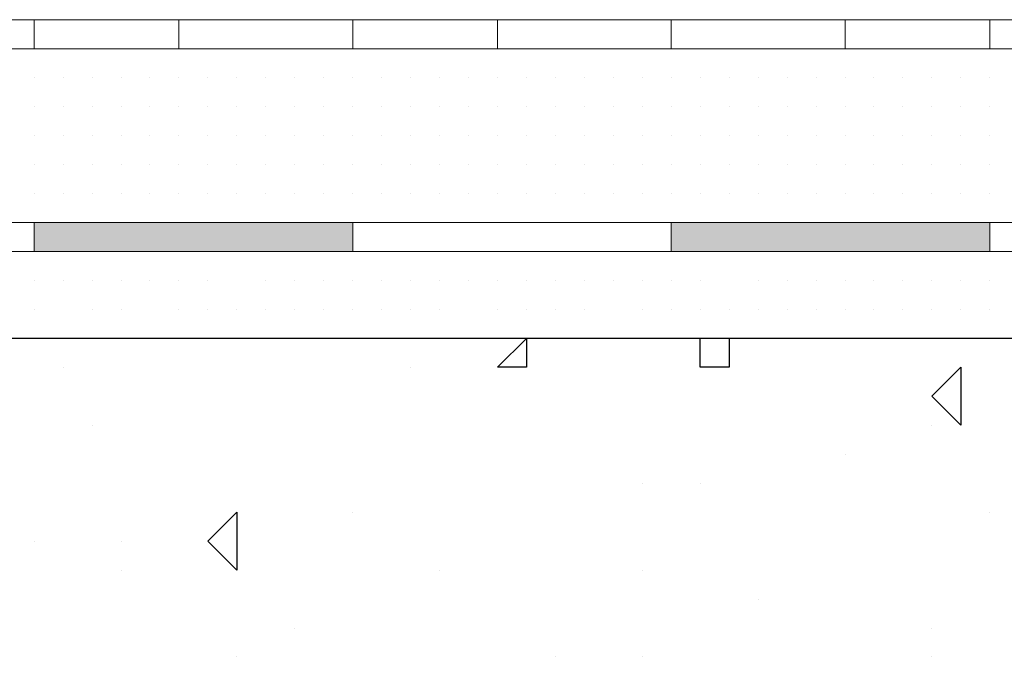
# Model space of a CAD drawing. Header units: metres. Extents: x 5.7 to 89.8, y 4 to 63.5.
# Tile 175 of 256: x 25.906 to 26.234, y 49.639 to 49.858. Entities that reach past the tile are written whole.
import ezdxf

# ---------------------------------------------------------------- set-up
doc = ezdxf.new("R2010")
doc.units = ezdxf.units.M
doc.header["$MEASUREMENT"] = 0
for name, color, linetype in [('PDF17_hatch', 7, 'Continuous'), ('PDF17_hatch-borshi', 7, 'Continuous'), ('PDF17_Isogam', 7, 'Continuous'), ('PDF17_kaff', 7, 'Continuous')]:
    doc.layers.add(name, color=color, linetype=linetype)

msp = doc.modelspace()

# ---------------------------------------------------------------- linework, layer by layer
at = {"layer": 'PDF17_hatch', "lineweight": 25}
for points in [[(26.07487, 49.75157), (26.07487, 49.74194), (26.06524, 49.74194)], [(26.21934, 49.74194), (26.21934, 49.72268), (26.20971, 49.73231)], [(25.97856, 49.69378), (25.97856, 49.67452), (25.96893, 49.68415)]]:
    msp.add_lwpolyline(points, close=True, dxfattribs=at)
for points in [[(26.14229, 49.75157), (26.14229, 49.74194), (26.13266, 49.74194), (26.13266, 49.75157)], [(25.92077, 49.74194), (25.92077, 49.74194)], [(26.03634, 49.74194), (26.03634, 49.74194)], [(25.9304, 49.72268), (25.9304, 49.72268)], [(26.20971, 49.72268), (26.20971, 49.72268)], [(26.18081, 49.71304), (26.18081, 49.71304)], [(26.11339, 49.70341), (26.11339, 49.70341)], [(26.13266, 49.70341), (26.13266, 49.70341)], [(26.01708, 49.69378), (26.01708, 49.69378)], [(26.01708, 49.69378), (26.01708, 49.69378)], [(26.22897, 49.69378), (26.22897, 49.69378)], [(25.91114, 49.68415), (25.91114, 49.68415)], [(25.94003, 49.68415), (25.94003, 49.68415)], [(25.94003, 49.67452), (25.94003, 49.67452)], [(26.04598, 49.67452), (26.04598, 49.67452)], [(26.11339, 49.67452), (26.11339, 49.67452)], [(26.15192, 49.66489), (26.15192, 49.66489)], [(25.99782, 49.65526), (25.99782, 49.65526)], [(26.20971, 49.65526), (26.20971, 49.65526)], [(25.97856, 49.64563), (25.97856, 49.64563)], [(26.0845, 49.64563), (26.0845, 49.64563)], [(26.11339, 49.64563), (26.11339, 49.64563)], [(26.20971, 49.64563), (26.20971, 49.64563)]]:
    msp.add_lwpolyline(points, dxfattribs=at)
at = {"layer": 'PDF17_hatch-borshi', "lineweight": 18}
for points in [[(25.92077, 49.84788), (25.92077, 49.84788)], [(25.9304, 49.84788), (25.9304, 49.84788)], [(25.94003, 49.84788), (25.94003, 49.84788)], [(25.98819, 49.84788), (25.98819, 49.84788)], [(25.99782, 49.84788), (25.99782, 49.84788)], [(26.00745, 49.84788), (26.00745, 49.84788)], [(26.01708, 49.84788), (26.01708, 49.84788)], [(26.02671, 49.84788), (26.02671, 49.84788)], [(26.02671, 49.84788), (26.02671, 49.84788)], [(26.03634, 49.84788), (26.03634, 49.84788)], [(26.03634, 49.84788), (26.03634, 49.84788)], [(26.04598, 49.84788), (26.04598, 49.84788)], [(26.05561, 49.84788), (26.05561, 49.84788)], [(26.05561, 49.84788), (26.05561, 49.84788)], [(26.07487, 49.84788), (26.07487, 49.84788)], [(26.0845, 49.84788), (26.0845, 49.84788)], [(26.0845, 49.84788), (26.0845, 49.84788)], [(26.10376, 49.84788), (26.10376, 49.84788)], [(26.10376, 49.84788), (26.10376, 49.84788)], [(26.11339, 49.84788), (26.11339, 49.84788)], [(26.12302, 49.84788), (26.12302, 49.84788)], [(26.13266, 49.84788), (26.13266, 49.84788)], [(26.14229, 49.84788), (26.14229, 49.84788)], [(26.14229, 49.84788), (26.14229, 49.84788)], [(26.14229, 49.84788), (26.14229, 49.84788)], [(26.17118, 49.84788), (26.17118, 49.84788)], [(25.91114, 49.83825), (25.91114, 49.83825)], [(25.91114, 49.83825), (25.91114, 49.83825)], [(25.91114, 49.83825), (25.91114, 49.83825)], [(25.92077, 49.83825), (25.92077, 49.83825)], [(25.92077, 49.83825), (25.92077, 49.83825)], [(25.92077, 49.83825), (25.92077, 49.83825)], [(25.92077, 49.83825), (25.92077, 49.83825)], [(25.92077, 49.83825), (25.92077, 49.83825)], [(25.9304, 49.83825), (25.9304, 49.83825)], [(25.9304, 49.83825), (25.9304, 49.83825)], [(25.94003, 49.83825), (25.94003, 49.83825)], [(25.94003, 49.83825), (25.94003, 49.83825)], [(25.94966, 49.83825), (25.94966, 49.83825)], [(25.94966, 49.83825), (25.94966, 49.83825)], [(25.94966, 49.83825), (25.94966, 49.83825)], [(25.95929, 49.83825), (25.95929, 49.83825)], [(25.95929, 49.83825), (25.95929, 49.83825)], [(25.95929, 49.83825), (25.95929, 49.83825)], [(25.96893, 49.83825), (25.96893, 49.83825)], [(25.96893, 49.83825), (25.96893, 49.83825)], [(25.96893, 49.83825), (25.96893, 49.83825)], [(25.97856, 49.83825), (25.97856, 49.83825)], [(25.97856, 49.83825), (25.97856, 49.83825)], [(25.97856, 49.83825), (25.97856, 49.83825)], [(25.97856, 49.83825), (25.97856, 49.83825)], [(25.98819, 49.83825), (25.98819, 49.83825)], [(25.98819, 49.83825), (25.98819, 49.83825)], [(25.98819, 49.83825), (25.98819, 49.83825)], [(25.99782, 49.83825), (25.99782, 49.83825)], [(25.99782, 49.83825), (25.99782, 49.83825)], [(25.99782, 49.83825), (25.99782, 49.83825)], [(25.99782, 49.83825), (25.99782, 49.83825)], [(26.00745, 49.83825), (26.00745, 49.83825)], [(26.00745, 49.83825), (26.00745, 49.83825)], [(26.00745, 49.83825), (26.00745, 49.83825)], [(26.01708, 49.83825), (26.01708, 49.83825)], [(26.01708, 49.83825), (26.01708, 49.83825)], [(26.02671, 49.83825), (26.02671, 49.83825)], [(26.02671, 49.83825), (26.02671, 49.83825)], [(26.02671, 49.83825), (26.02671, 49.83825)], [(26.02671, 49.83825), (26.02671, 49.83825)], [(26.03634, 49.83825), (26.03634, 49.83825)], [(26.03634, 49.83825), (26.03634, 49.83825)], [(26.04598, 49.83825), (26.04598, 49.83825)], [(26.04598, 49.83825), (26.04598, 49.83825)], [(26.04598, 49.83825), (26.04598, 49.83825)], [(26.05561, 49.83825), (26.05561, 49.83825)], [(26.05561, 49.83825), (26.05561, 49.83825)], [(26.05561, 49.83825), (26.05561, 49.83825)], [(26.06524, 49.83825), (26.06524, 49.83825)], [(26.06524, 49.83825), (26.06524, 49.83825)], [(26.06524, 49.83825), (26.06524, 49.83825)], [(26.06524, 49.83825), (26.06524, 49.83825)], [(26.06524, 49.83825), (26.06524, 49.83825)], [(26.07487, 49.83825), (26.07487, 49.83825)], [(26.07487, 49.83825), (26.07487, 49.83825)], [(26.07487, 49.83825), (26.07487, 49.83825)], [(26.07487, 49.83825), (26.07487, 49.83825)], [(26.0845, 49.83825), (26.0845, 49.83825)], [(26.0845, 49.83825), (26.0845, 49.83825)], [(26.0845, 49.83825), (26.0845, 49.83825)], [(26.0845, 49.83825), (26.0845, 49.83825)], [(26.0845, 49.83825), (26.0845, 49.83825)], [(26.09413, 49.83825), (26.09413, 49.83825)], [(26.09413, 49.83825), (26.09413, 49.83825)], [(26.09413, 49.83825), (26.09413, 49.83825)], [(26.09413, 49.83825), (26.09413, 49.83825)], [(26.10376, 49.83825), (26.10376, 49.83825)], [(26.10376, 49.83825), (26.10376, 49.83825)], [(26.10376, 49.83825), (26.10376, 49.83825)], [(26.11339, 49.83825), (26.11339, 49.83825)], [(26.11339, 49.83825), (26.11339, 49.83825)], [(26.11339, 49.83825), (26.11339, 49.83825)], [(26.11339, 49.83825), (26.11339, 49.83825)], [(26.11339, 49.83825), (26.11339, 49.83825)], [(26.11339, 49.83825), (26.11339, 49.83825)], [(26.12302, 49.83825), (26.12302, 49.83825)], [(26.12302, 49.83825), (26.12302, 49.83825)], [(26.13266, 49.83825), (26.13266, 49.83825)], [(26.13266, 49.83825), (26.13266, 49.83825)], [(26.13266, 49.83825), (26.13266, 49.83825)], [(26.13266, 49.83825), (26.13266, 49.83825)], [(26.13266, 49.83825), (26.13266, 49.83825)], [(26.14229, 49.83825), (26.14229, 49.83825)], [(26.14229, 49.83825), (26.14229, 49.83825)], [(26.15192, 49.83825), (26.15192, 49.83825)], [(26.15192, 49.83825), (26.15192, 49.83825)], [(26.15192, 49.83825), (26.15192, 49.83825)], [(26.16155, 49.83825), (26.16155, 49.83825)], [(26.16155, 49.83825), (26.16155, 49.83825)], [(26.16155, 49.83825), (26.16155, 49.83825)], [(26.17118, 49.83825), (26.17118, 49.83825)], [(26.17118, 49.83825), (26.17118, 49.83825)], [(26.17118, 49.83825), (26.17118, 49.83825)], [(26.17118, 49.83825), (26.17118, 49.83825)], [(26.18081, 49.83825), (26.18081, 49.83825)], [(26.18081, 49.83825), (26.18081, 49.83825)], [(26.18081, 49.83825), (26.18081, 49.83825)], [(26.18081, 49.83825), (26.18081, 49.83825)], [(26.19044, 49.83825), (26.19044, 49.83825)], [(26.19044, 49.83825), (26.19044, 49.83825)], [(26.19044, 49.83825), (26.19044, 49.83825)], [(26.20007, 49.83825), (26.20007, 49.83825)], [(26.20007, 49.83825), (26.20007, 49.83825)], [(26.20007, 49.83825), (26.20007, 49.83825)], [(26.20007, 49.83825), (26.20007, 49.83825)], [(26.20007, 49.83825), (26.20007, 49.83825)], [(26.20971, 49.83825), (26.20971, 49.83825)], [(26.20971, 49.83825), (26.20971, 49.83825)], [(26.20971, 49.83825), (26.20971, 49.83825)], [(26.20971, 49.83825), (26.20971, 49.83825)], [(26.21934, 49.83825), (26.21934, 49.83825)], [(26.21934, 49.83825), (26.21934, 49.83825)], [(26.21934, 49.83825), (26.21934, 49.83825)], [(26.21934, 49.83825), (26.21934, 49.83825)], [(26.22897, 49.83825), (26.22897, 49.83825)], [(26.22897, 49.83825), (26.22897, 49.83825)], [(26.22897, 49.83825), (26.22897, 49.83825)], [(25.91114, 49.82862), (25.91114, 49.82862)], [(25.91114, 49.82862), (25.91114, 49.82862)], [(25.91114, 49.82862), (25.91114, 49.82862)], [(25.91114, 49.82862), (25.91114, 49.82862)], [(25.92077, 49.82862), (25.92077, 49.82862)], [(25.92077, 49.82862), (25.92077, 49.82862)], [(25.92077, 49.82862), (25.92077, 49.82862)], [(25.92077, 49.82862), (25.92077, 49.82862)], [(25.9304, 49.82862), (25.9304, 49.82862)], [(25.9304, 49.82862), (25.9304, 49.82862)], [(25.9304, 49.82862), (25.9304, 49.82862)], [(25.9304, 49.82862), (25.9304, 49.82862)], [(25.94003, 49.82862), (25.94003, 49.82862)], [(25.94003, 49.82862), (25.94003, 49.82862)], [(25.94003, 49.82862), (25.94003, 49.82862)], [(25.94003, 49.82862), (25.94003, 49.82862)], [(25.94966, 49.82862), (25.94966, 49.82862)], [(25.94966, 49.82862), (25.94966, 49.82862)], [(25.94966, 49.82862), (25.94966, 49.82862)], [(25.94966, 49.82862), (25.94966, 49.82862)], [(25.94966, 49.82862), (25.94966, 49.82862)], [(25.95929, 49.82862), (25.95929, 49.82862)], [(25.95929, 49.82862), (25.95929, 49.82862)], [(25.95929, 49.82862), (25.95929, 49.82862)], [(25.96893, 49.82862), (25.96893, 49.82862)], [(25.96893, 49.82862), (25.96893, 49.82862)], [(25.96893, 49.82862), (25.96893, 49.82862)], [(25.97856, 49.82862), (25.97856, 49.82862)], [(25.97856, 49.82862), (25.97856, 49.82862)], [(25.97856, 49.82862), (25.97856, 49.82862)], [(25.97856, 49.82862), (25.97856, 49.82862)], [(25.98819, 49.82862), (25.98819, 49.82862)], [(25.98819, 49.82862), (25.98819, 49.82862)], [(25.98819, 49.82862), (25.98819, 49.82862)], [(25.98819, 49.82862), (25.98819, 49.82862)], [(25.99782, 49.82862), (25.99782, 49.82862)], [(25.99782, 49.82862), (25.99782, 49.82862)], [(25.99782, 49.82862), (25.99782, 49.82862)], [(25.99782, 49.82862), (25.99782, 49.82862)], [(26.00745, 49.82862), (26.00745, 49.82862)], [(26.00745, 49.82862), (26.00745, 49.82862)], [(26.00745, 49.82862), (26.00745, 49.82862)], [(26.00745, 49.82862), (26.00745, 49.82862)], [(26.00745, 49.82862), (26.00745, 49.82862)], [(26.00745, 49.82862), (26.00745, 49.82862)], [(26.01708, 49.82862), (26.01708, 49.82862)], [(26.01708, 49.82862), (26.01708, 49.82862)], [(26.01708, 49.82862), (26.01708, 49.82862)], [(26.01708, 49.82862), (26.01708, 49.82862)], [(26.02671, 49.82862), (26.02671, 49.82862)], [(26.02671, 49.82862), (26.02671, 49.82862)], [(26.02671, 49.82862), (26.02671, 49.82862)], [(26.02671, 49.82862), (26.02671, 49.82862)], [(26.03634, 49.82862), (26.03634, 49.82862)], [(26.03634, 49.82862), (26.03634, 49.82862)], [(26.03634, 49.82862), (26.03634, 49.82862)], [(26.03634, 49.82862), (26.03634, 49.82862)], [(26.04598, 49.82862), (26.04598, 49.82862)], [(26.04598, 49.82862), (26.04598, 49.82862)], [(26.05561, 49.82862), (26.05561, 49.82862)], [(26.05561, 49.82862), (26.05561, 49.82862)], [(26.05561, 49.82862), (26.05561, 49.82862)], [(26.05561, 49.82862), (26.05561, 49.82862)], [(26.06524, 49.82862), (26.06524, 49.82862)], [(26.06524, 49.82862), (26.06524, 49.82862)], [(26.06524, 49.82862), (26.06524, 49.82862)], [(26.07487, 49.82862), (26.07487, 49.82862)], [(26.07487, 49.82862), (26.07487, 49.82862)], [(26.0845, 49.82862), (26.0845, 49.82862)], [(26.0845, 49.82862), (26.0845, 49.82862)], [(26.0845, 49.82862), (26.0845, 49.82862)], [(26.0845, 49.82862), (26.0845, 49.82862)], [(26.09413, 49.82862), (26.09413, 49.82862)], [(26.09413, 49.82862), (26.09413, 49.82862)], [(26.09413, 49.82862), (26.09413, 49.82862)], [(26.09413, 49.82862), (26.09413, 49.82862)], [(26.10376, 49.82862), (26.10376, 49.82862)], [(26.10376, 49.82862), (26.10376, 49.82862)], [(26.10376, 49.82862), (26.10376, 49.82862)], [(26.11339, 49.82862), (26.11339, 49.82862)], [(26.11339, 49.82862), (26.11339, 49.82862)], [(26.11339, 49.82862), (26.11339, 49.82862)], [(26.11339, 49.82862), (26.11339, 49.82862)], [(26.12302, 49.82862), (26.12302, 49.82862)], [(26.12302, 49.82862), (26.12302, 49.82862)], [(26.12302, 49.82862), (26.12302, 49.82862)], [(26.12302, 49.82862), (26.12302, 49.82862)], [(26.13266, 49.82862), (26.13266, 49.82862)], [(26.13266, 49.82862), (26.13266, 49.82862)], [(26.13266, 49.82862), (26.13266, 49.82862)], [(26.13266, 49.82862), (26.13266, 49.82862)], [(26.14229, 49.82862), (26.14229, 49.82862)], [(26.14229, 49.82862), (26.14229, 49.82862)], [(26.14229, 49.82862), (26.14229, 49.82862)], [(26.14229, 49.82862), (26.14229, 49.82862)], [(26.14229, 49.82862), (26.14229, 49.82862)], [(26.15192, 49.82862), (26.15192, 49.82862)], [(26.15192, 49.82862), (26.15192, 49.82862)], [(26.15192, 49.82862), (26.15192, 49.82862)], [(26.15192, 49.82862), (26.15192, 49.82862)], [(26.16155, 49.82862), (26.16155, 49.82862)], [(26.16155, 49.82862), (26.16155, 49.82862)], [(26.16155, 49.82862), (26.16155, 49.82862)], [(26.16155, 49.82862), (26.16155, 49.82862)], [(26.17118, 49.82862), (26.17118, 49.82862)], [(26.17118, 49.82862), (26.17118, 49.82862)], [(26.18081, 49.82862), (26.18081, 49.82862)], [(26.18081, 49.82862), (26.18081, 49.82862)], [(26.18081, 49.82862), (26.18081, 49.82862)], [(26.19044, 49.82862), (26.19044, 49.82862)], [(26.19044, 49.82862), (26.19044, 49.82862)], [(26.20007, 49.82862), (26.20007, 49.82862)], [(26.20007, 49.82862), (26.20007, 49.82862)], [(26.20007, 49.82862), (26.20007, 49.82862)], [(26.20007, 49.82862), (26.20007, 49.82862)], [(26.20971, 49.82862), (26.20971, 49.82862)], [(26.20971, 49.82862), (26.20971, 49.82862)], [(26.20971, 49.82862), (26.20971, 49.82862)], [(26.20971, 49.82862), (26.20971, 49.82862)], [(26.21934, 49.82862), (26.21934, 49.82862)], [(26.21934, 49.82862), (26.21934, 49.82862)], [(26.21934, 49.82862), (26.21934, 49.82862)], [(26.21934, 49.82862), (26.21934, 49.82862)], [(26.22897, 49.82862), (26.22897, 49.82862)], [(26.22897, 49.82862), (26.22897, 49.82862)], [(26.22897, 49.82862), (26.22897, 49.82862)], [(26.22897, 49.82862), (26.22897, 49.82862)], [(25.91114, 49.81899), (25.91114, 49.81899)], [(25.91114, 49.81899), (25.91114, 49.81899)], [(25.91114, 49.81899), (25.91114, 49.81899)], [(25.91114, 49.81899), (25.91114, 49.81899)], [(25.92077, 49.81899), (25.92077, 49.81899)], [(25.92077, 49.81899), (25.92077, 49.81899)], [(25.92077, 49.81899), (25.92077, 49.81899)], [(25.92077, 49.81899), (25.92077, 49.81899)], [(25.9304, 49.81899), (25.9304, 49.81899)], [(25.9304, 49.81899), (25.9304, 49.81899)], [(25.9304, 49.81899), (25.9304, 49.81899)], [(25.94003, 49.81899), (25.94003, 49.81899)], [(25.94003, 49.81899), (25.94003, 49.81899)], [(25.94003, 49.81899), (25.94003, 49.81899)], [(25.94966, 49.81899), (25.94966, 49.81899)], [(25.94966, 49.81899), (25.94966, 49.81899)], [(25.94966, 49.81899), (25.94966, 49.81899)], [(25.94966, 49.81899), (25.94966, 49.81899)], [(25.95929, 49.81899), (25.95929, 49.81899)], [(25.95929, 49.81899), (25.95929, 49.81899)], [(25.95929, 49.81899), (25.95929, 49.81899)], [(25.96893, 49.81899), (25.96893, 49.81899)], [(25.96893, 49.81899), (25.96893, 49.81899)], [(25.96893, 49.81899), (25.96893, 49.81899)], [(25.97856, 49.81899), (25.97856, 49.81899)], [(25.97856, 49.81899), (25.97856, 49.81899)], [(25.97856, 49.81899), (25.97856, 49.81899)], [(25.97856, 49.81899), (25.97856, 49.81899)], [(25.97856, 49.81899), (25.97856, 49.81899)], [(25.98819, 49.81899), (25.98819, 49.81899)], [(25.98819, 49.81899), (25.98819, 49.81899)], [(25.98819, 49.81899), (25.98819, 49.81899)], [(25.98819, 49.81899), (25.98819, 49.81899)], [(25.99782, 49.81899), (25.99782, 49.81899)], [(25.99782, 49.81899), (25.99782, 49.81899)], [(25.99782, 49.81899), (25.99782, 49.81899)], [(26.00745, 49.81899), (26.00745, 49.81899)], [(26.00745, 49.81899), (26.00745, 49.81899)], [(26.00745, 49.81899), (26.00745, 49.81899)], [(26.01708, 49.81899), (26.01708, 49.81899)], [(26.01708, 49.81899), (26.01708, 49.81899)], [(26.01708, 49.81899), (26.01708, 49.81899)], [(26.02671, 49.81899), (26.02671, 49.81899)], [(26.02671, 49.81899), (26.02671, 49.81899)], [(26.02671, 49.81899), (26.02671, 49.81899)], [(26.03634, 49.81899), (26.03634, 49.81899)], [(26.03634, 49.81899), (26.03634, 49.81899)], [(26.03634, 49.81899), (26.03634, 49.81899)], [(26.03634, 49.81899), (26.03634, 49.81899)], [(26.04598, 49.81899), (26.04598, 49.81899)], [(26.04598, 49.81899), (26.04598, 49.81899)], [(26.04598, 49.81899), (26.04598, 49.81899)], [(26.04598, 49.81899), (26.04598, 49.81899)], [(26.05561, 49.81899), (26.05561, 49.81899)], [(26.05561, 49.81899), (26.05561, 49.81899)], [(26.05561, 49.81899), (26.05561, 49.81899)], [(26.06524, 49.81899), (26.06524, 49.81899)], [(26.06524, 49.81899), (26.06524, 49.81899)], [(26.06524, 49.81899), (26.06524, 49.81899)], [(26.06524, 49.81899), (26.06524, 49.81899)], [(26.07487, 49.81899), (26.07487, 49.81899)], [(26.07487, 49.81899), (26.07487, 49.81899)], [(26.07487, 49.81899), (26.07487, 49.81899)], [(26.0845, 49.81899), (26.0845, 49.81899)], [(26.0845, 49.81899), (26.0845, 49.81899)], [(26.0845, 49.81899), (26.0845, 49.81899)], [(26.0845, 49.81899), (26.0845, 49.81899)], [(26.09413, 49.81899), (26.09413, 49.81899)], [(26.09413, 49.81899), (26.09413, 49.81899)], [(26.10376, 49.81899), (26.10376, 49.81899)], [(26.10376, 49.81899), (26.10376, 49.81899)], [(26.10376, 49.81899), (26.10376, 49.81899)], [(26.11339, 49.81899), (26.11339, 49.81899)], [(26.11339, 49.81899), (26.11339, 49.81899)], [(26.11339, 49.81899), (26.11339, 49.81899)], [(26.12302, 49.81899), (26.12302, 49.81899)], [(26.12302, 49.81899), (26.12302, 49.81899)], [(26.12302, 49.81899), (26.12302, 49.81899)], [(26.13266, 49.81899), (26.13266, 49.81899)], [(26.13266, 49.81899), (26.13266, 49.81899)], [(26.13266, 49.81899), (26.13266, 49.81899)], [(26.14229, 49.81899), (26.14229, 49.81899)], [(26.14229, 49.81899), (26.14229, 49.81899)], [(26.15192, 49.81899), (26.15192, 49.81899)], [(26.15192, 49.81899), (26.15192, 49.81899)], [(26.15192, 49.81899), (26.15192, 49.81899)], [(26.15192, 49.81899), (26.15192, 49.81899)], [(26.16155, 49.81899), (26.16155, 49.81899)], [(26.16155, 49.81899), (26.16155, 49.81899)], [(26.17118, 49.81899), (26.17118, 49.81899)], [(26.17118, 49.81899), (26.17118, 49.81899)], [(26.17118, 49.81899), (26.17118, 49.81899)], [(26.17118, 49.81899), (26.17118, 49.81899)], [(26.18081, 49.81899), (26.18081, 49.81899)], [(26.18081, 49.81899), (26.18081, 49.81899)], [(26.18081, 49.81899), (26.18081, 49.81899)], [(26.19044, 49.81899), (26.19044, 49.81899)], [(26.19044, 49.81899), (26.19044, 49.81899)], [(26.19044, 49.81899), (26.19044, 49.81899)], [(26.19044, 49.81899), (26.19044, 49.81899)], [(26.20007, 49.81899), (26.20007, 49.81899)], [(26.20007, 49.81899), (26.20007, 49.81899)], [(26.20007, 49.81899), (26.20007, 49.81899)], [(26.20971, 49.81899), (26.20971, 49.81899)], [(26.20971, 49.81899), (26.20971, 49.81899)], [(26.21934, 49.81899), (26.21934, 49.81899)], [(26.21934, 49.81899), (26.21934, 49.81899)], [(26.21934, 49.81899), (26.21934, 49.81899)], [(26.22897, 49.81899), (26.22897, 49.81899)], [(26.22897, 49.81899), (26.22897, 49.81899)], [(26.22897, 49.81899), (26.22897, 49.81899)], [(25.91114, 49.80936), (25.91114, 49.80936)], [(25.91114, 49.80936), (25.91114, 49.80936)], [(25.91114, 49.80936), (25.91114, 49.80936)], [(25.91114, 49.80936), (25.91114, 49.80936)], [(25.92077, 49.80936), (25.92077, 49.80936)], [(25.92077, 49.80936), (25.92077, 49.80936)], [(25.92077, 49.80936), (25.92077, 49.80936)], [(25.9304, 49.80936), (25.9304, 49.80936)], [(25.9304, 49.80936), (25.9304, 49.80936)], [(25.9304, 49.80936), (25.9304, 49.80936)], [(25.94003, 49.80936), (25.94003, 49.80936)], [(25.94003, 49.80936), (25.94003, 49.80936)], [(25.94003, 49.80936), (25.94003, 49.80936)], [(25.94966, 49.80936), (25.94966, 49.80936)], [(25.94966, 49.80936), (25.94966, 49.80936)], [(25.94966, 49.80936), (25.94966, 49.80936)], [(25.94966, 49.80936), (25.94966, 49.80936)], [(25.94966, 49.80936), (25.94966, 49.80936)], [(25.95929, 49.80936), (25.95929, 49.80936)], [(25.95929, 49.80936), (25.95929, 49.80936)], [(25.95929, 49.80936), (25.95929, 49.80936)], [(25.95929, 49.80936), (25.95929, 49.80936)], [(25.96893, 49.80936), (25.96893, 49.80936)], [(25.96893, 49.80936), (25.96893, 49.80936)], [(25.96893, 49.80936), (25.96893, 49.80936)], [(25.96893, 49.80936), (25.96893, 49.80936)], [(25.97856, 49.80936), (25.97856, 49.80936)], [(25.97856, 49.80936), (25.97856, 49.80936)], [(25.97856, 49.80936), (25.97856, 49.80936)], [(25.97856, 49.80936), (25.97856, 49.80936)], [(25.97856, 49.80936), (25.97856, 49.80936)], [(25.98819, 49.80936), (25.98819, 49.80936)], [(25.98819, 49.80936), (25.98819, 49.80936)], [(25.98819, 49.80936), (25.98819, 49.80936)], [(25.98819, 49.80936), (25.98819, 49.80936)], [(25.98819, 49.80936), (25.98819, 49.80936)], [(25.99782, 49.80936), (25.99782, 49.80936)], [(25.99782, 49.80936), (25.99782, 49.80936)], [(25.99782, 49.80936), (25.99782, 49.80936)], [(26.00745, 49.80936), (26.00745, 49.80936)], [(26.00745, 49.80936), (26.00745, 49.80936)], [(26.00745, 49.80936), (26.00745, 49.80936)], [(26.00745, 49.80936), (26.00745, 49.80936)], [(26.00745, 49.80936), (26.00745, 49.80936)], [(26.00745, 49.80936), (26.00745, 49.80936)], [(26.01708, 49.80936), (26.01708, 49.80936)], [(26.01708, 49.80936), (26.01708, 49.80936)], [(26.01708, 49.80936), (26.01708, 49.80936)], [(26.01708, 49.80936), (26.01708, 49.80936)], [(26.02671, 49.80936), (26.02671, 49.80936)], [(26.02671, 49.80936), (26.02671, 49.80936)], [(26.02671, 49.80936), (26.02671, 49.80936)], [(26.03634, 49.80936), (26.03634, 49.80936)], [(26.03634, 49.80936), (26.03634, 49.80936)], [(26.03634, 49.80936), (26.03634, 49.80936)], [(26.03634, 49.80936), (26.03634, 49.80936)], [(26.04598, 49.80936), (26.04598, 49.80936)], [(26.04598, 49.80936), (26.04598, 49.80936)], [(26.05561, 49.80936), (26.05561, 49.80936)], [(26.05561, 49.80936), (26.05561, 49.80936)], [(26.05561, 49.80936), (26.05561, 49.80936)], [(26.05561, 49.80936), (26.05561, 49.80936)], [(26.05561, 49.80936), (26.05561, 49.80936)], [(26.06524, 49.80936), (26.06524, 49.80936)], [(26.06524, 49.80936), (26.06524, 49.80936)], [(26.06524, 49.80936), (26.06524, 49.80936)], [(26.07487, 49.80936), (26.07487, 49.80936)], [(26.07487, 49.80936), (26.07487, 49.80936)], [(26.07487, 49.80936), (26.07487, 49.80936)], [(26.07487, 49.80936), (26.07487, 49.80936)], [(26.07487, 49.80936), (26.07487, 49.80936)], [(26.0845, 49.80936), (26.0845, 49.80936)], [(26.0845, 49.80936), (26.0845, 49.80936)], [(26.0845, 49.80936), (26.0845, 49.80936)], [(26.0845, 49.80936), (26.0845, 49.80936)], [(26.09413, 49.80936), (26.09413, 49.80936)], [(26.09413, 49.80936), (26.09413, 49.80936)], [(26.09413, 49.80936), (26.09413, 49.80936)], [(26.09413, 49.80936), (26.09413, 49.80936)], [(26.09413, 49.80936), (26.09413, 49.80936)], [(26.10376, 49.80936), (26.10376, 49.80936)], [(26.10376, 49.80936), (26.10376, 49.80936)], [(26.10376, 49.80936), (26.10376, 49.80936)], [(26.10376, 49.80936), (26.10376, 49.80936)], [(26.11339, 49.80936), (26.11339, 49.80936)], [(26.11339, 49.80936), (26.11339, 49.80936)], [(26.11339, 49.80936), (26.11339, 49.80936)], [(26.11339, 49.80936), (26.11339, 49.80936)], [(26.12302, 49.80936), (26.12302, 49.80936)], [(26.12302, 49.80936), (26.12302, 49.80936)], [(26.12302, 49.80936), (26.12302, 49.80936)], [(26.12302, 49.80936), (26.12302, 49.80936)], [(26.12302, 49.80936), (26.12302, 49.80936)], [(26.13266, 49.80936), (26.13266, 49.80936)], [(26.13266, 49.80936), (26.13266, 49.80936)], [(26.14229, 49.80936), (26.14229, 49.80936)], [(26.14229, 49.80936), (26.14229, 49.80936)], [(26.14229, 49.80936), (26.14229, 49.80936)], [(26.14229, 49.80936), (26.14229, 49.80936)], [(26.15192, 49.80936), (26.15192, 49.80936)], [(26.15192, 49.80936), (26.15192, 49.80936)], [(26.16155, 49.80936), (26.16155, 49.80936)], [(26.16155, 49.80936), (26.16155, 49.80936)], [(26.16155, 49.80936), (26.16155, 49.80936)], [(26.16155, 49.80936), (26.16155, 49.80936)], [(26.17118, 49.80936), (26.17118, 49.80936)], [(26.17118, 49.80936), (26.17118, 49.80936)], [(26.18081, 49.80936), (26.18081, 49.80936)], [(26.18081, 49.80936), (26.18081, 49.80936)], [(26.18081, 49.80936), (26.18081, 49.80936)], [(26.18081, 49.80936), (26.18081, 49.80936)], [(26.19044, 49.80936), (26.19044, 49.80936)], [(26.19044, 49.80936), (26.19044, 49.80936)], [(26.19044, 49.80936), (26.19044, 49.80936)], [(26.19044, 49.80936), (26.19044, 49.80936)], [(26.19044, 49.80936), (26.19044, 49.80936)], [(26.20007, 49.80936), (26.20007, 49.80936)], [(26.20007, 49.80936), (26.20007, 49.80936)], [(26.20007, 49.80936), (26.20007, 49.80936)], [(26.20007, 49.80936), (26.20007, 49.80936)], [(26.20971, 49.80936), (26.20971, 49.80936)], [(26.20971, 49.80936), (26.20971, 49.80936)], [(26.20971, 49.80936), (26.20971, 49.80936)], [(26.20971, 49.80936), (26.20971, 49.80936)], [(26.20971, 49.80936), (26.20971, 49.80936)], [(26.21934, 49.80936), (26.21934, 49.80936)], [(26.21934, 49.80936), (26.21934, 49.80936)], [(26.21934, 49.80936), (26.21934, 49.80936)], [(26.21934, 49.80936), (26.21934, 49.80936)], [(26.22897, 49.80936), (26.22897, 49.80936)], [(26.22897, 49.80936), (26.22897, 49.80936)], [(26.22897, 49.80936), (26.22897, 49.80936)], [(26.22897, 49.80936), (26.22897, 49.80936)], [(25.91114, 49.79972), (25.91114, 49.79972)], [(25.91114, 49.79972), (25.91114, 49.79972)], [(25.91114, 49.79972), (25.91114, 49.79972)], [(25.91114, 49.79972), (25.91114, 49.79972)], [(25.92077, 49.79972), (25.92077, 49.79972)], [(25.92077, 49.79972), (25.92077, 49.79972)], [(25.92077, 49.79972), (25.92077, 49.79972)], [(25.9304, 49.79972), (25.9304, 49.79972)], [(25.9304, 49.79972), (25.9304, 49.79972)], [(25.9304, 49.79972), (25.9304, 49.79972)], [(25.94003, 49.79972), (25.94003, 49.79972)], [(25.94003, 49.79972), (25.94003, 49.79972)], [(25.94003, 49.79972), (25.94003, 49.79972)], [(25.94966, 49.79972), (25.94966, 49.79972)], [(25.94966, 49.79972), (25.94966, 49.79972)], [(25.95929, 49.79972), (25.95929, 49.79972)], [(25.95929, 49.79972), (25.95929, 49.79972)], [(25.95929, 49.79972), (25.95929, 49.79972)], [(25.96893, 49.79972), (25.96893, 49.79972)], [(25.96893, 49.79972), (25.96893, 49.79972)], [(25.97856, 49.79972), (25.97856, 49.79972)], [(25.97856, 49.79972), (25.97856, 49.79972)], [(25.97856, 49.79972), (25.97856, 49.79972)], [(25.97856, 49.79972), (25.97856, 49.79972)], [(25.97856, 49.79972), (25.97856, 49.79972)], [(25.98819, 49.79972), (25.98819, 49.79972)], [(25.98819, 49.79972), (25.98819, 49.79972)], [(25.98819, 49.79972), (25.98819, 49.79972)], [(25.99782, 49.79972), (25.99782, 49.79972)], [(25.99782, 49.79972), (25.99782, 49.79972)], [(25.99782, 49.79972), (25.99782, 49.79972)], [(25.99782, 49.79972), (25.99782, 49.79972)], [(26.00745, 49.79972), (26.00745, 49.79972)], [(26.00745, 49.79972), (26.00745, 49.79972)], [(26.00745, 49.79972), (26.00745, 49.79972)], [(26.00745, 49.79972), (26.00745, 49.79972)], [(26.01708, 49.79972), (26.01708, 49.79972)], [(26.01708, 49.79972), (26.01708, 49.79972)], [(26.01708, 49.79972), (26.01708, 49.79972)], [(26.02671, 49.79972), (26.02671, 49.79972)], [(26.02671, 49.79972), (26.02671, 49.79972)], [(26.02671, 49.79972), (26.02671, 49.79972)], [(26.02671, 49.79972), (26.02671, 49.79972)], [(26.03634, 49.79972), (26.03634, 49.79972)], [(26.03634, 49.79972), (26.03634, 49.79972)], [(26.03634, 49.79972), (26.03634, 49.79972)], [(26.04598, 49.79972), (26.04598, 49.79972)], [(26.04598, 49.79972), (26.04598, 49.79972)], [(26.04598, 49.79972), (26.04598, 49.79972)], [(26.04598, 49.79972), (26.04598, 49.79972)], [(26.05561, 49.79972), (26.05561, 49.79972)], [(26.06524, 49.79972), (26.06524, 49.79972)], [(26.06524, 49.79972), (26.06524, 49.79972)], [(26.06524, 49.79972), (26.06524, 49.79972)], [(26.07487, 49.79972), (26.07487, 49.79972)], [(26.07487, 49.79972), (26.07487, 49.79972)], [(26.0845, 49.79972), (26.0845, 49.79972)], [(26.0845, 49.79972), (26.0845, 49.79972)], [(26.0845, 49.79972), (26.0845, 49.79972)], [(26.0845, 49.79972), (26.0845, 49.79972)], [(26.09413, 49.79972), (26.09413, 49.79972)], [(26.09413, 49.79972), (26.09413, 49.79972)], [(26.09413, 49.79972), (26.09413, 49.79972)], [(26.10376, 49.79972), (26.10376, 49.79972)], [(26.10376, 49.79972), (26.10376, 49.79972)], [(26.10376, 49.79972), (26.10376, 49.79972)], [(26.11339, 49.79972), (26.11339, 49.79972)], [(26.11339, 49.79972), (26.11339, 49.79972)], [(26.11339, 49.79972), (26.11339, 49.79972)], [(26.11339, 49.79972), (26.11339, 49.79972)], [(26.12302, 49.79972), (26.12302, 49.79972)], [(26.12302, 49.79972), (26.12302, 49.79972)], [(26.12302, 49.79972), (26.12302, 49.79972)], [(26.13266, 49.79972), (26.13266, 49.79972)], [(26.13266, 49.79972), (26.13266, 49.79972)], [(26.13266, 49.79972), (26.13266, 49.79972)], [(26.13266, 49.79972), (26.13266, 49.79972)], [(26.14229, 49.79972), (26.14229, 49.79972)], [(26.14229, 49.79972), (26.14229, 49.79972)], [(26.15192, 49.79972), (26.15192, 49.79972)], [(26.15192, 49.79972), (26.15192, 49.79972)], [(26.15192, 49.79972), (26.15192, 49.79972)], [(26.15192, 49.79972), (26.15192, 49.79972)], [(26.16155, 49.79972), (26.16155, 49.79972)], [(26.16155, 49.79972), (26.16155, 49.79972)], [(26.17118, 49.79972), (26.17118, 49.79972)], [(26.17118, 49.79972), (26.17118, 49.79972)], [(26.18081, 49.79972), (26.18081, 49.79972)], [(26.18081, 49.79972), (26.18081, 49.79972)], [(26.19044, 49.79972), (26.19044, 49.79972)], [(26.19044, 49.79972), (26.19044, 49.79972)], [(26.19044, 49.79972), (26.19044, 49.79972)], [(26.19044, 49.79972), (26.19044, 49.79972)], [(26.20007, 49.79972), (26.20007, 49.79972)], [(26.20007, 49.79972), (26.20007, 49.79972)], [(26.20007, 49.79972), (26.20007, 49.79972)], [(26.20971, 49.79972), (26.20971, 49.79972)], [(26.20971, 49.79972), (26.20971, 49.79972)], [(26.20971, 49.79972), (26.20971, 49.79972)], [(26.21934, 49.79972), (26.21934, 49.79972)], [(26.21934, 49.79972), (26.21934, 49.79972)], [(26.21934, 49.79972), (26.21934, 49.79972)], [(26.21934, 49.79972), (26.21934, 49.79972)], [(26.22897, 49.79972), (26.22897, 49.79972)], [(26.22897, 49.79972), (26.22897, 49.79972)], [(25.91114, 49.79009), (25.91114, 49.79009)], [(25.92077, 49.79009), (25.92077, 49.79009)], [(25.9304, 49.79009), (25.9304, 49.79009)], [(25.9304, 49.79009), (25.9304, 49.79009)], [(25.94003, 49.79009), (25.94003, 49.79009)], [(25.94966, 49.79009), (25.94966, 49.79009)], [(25.94966, 49.79009), (25.94966, 49.79009)], [(25.95929, 49.79009), (25.95929, 49.79009)], [(25.95929, 49.79009), (25.95929, 49.79009)], [(25.96893, 49.79009), (25.96893, 49.79009)], [(25.96893, 49.79009), (25.96893, 49.79009)], [(25.97856, 49.79009), (25.97856, 49.79009)], [(25.97856, 49.79009), (25.97856, 49.79009)], [(25.98819, 49.79009), (25.98819, 49.79009)], [(25.98819, 49.79009), (25.98819, 49.79009)], [(25.99782, 49.79009), (25.99782, 49.79009)], [(26.00745, 49.79009), (26.00745, 49.79009)], [(26.00745, 49.79009), (26.00745, 49.79009)], [(26.01708, 49.79009), (26.01708, 49.79009)], [(26.02671, 49.79009), (26.02671, 49.79009)], [(26.03634, 49.79009), (26.03634, 49.79009)], [(26.04598, 49.79009), (26.04598, 49.79009)], [(26.04598, 49.79009), (26.04598, 49.79009)], [(26.05561, 49.79009), (26.05561, 49.79009)], [(26.05561, 49.79009), (26.05561, 49.79009)], [(26.05561, 49.79009), (26.05561, 49.79009)], [(26.06524, 49.79009), (26.06524, 49.79009)], [(26.06524, 49.79009), (26.06524, 49.79009)], [(26.07487, 49.79009), (26.07487, 49.79009)], [(26.07487, 49.79009), (26.07487, 49.79009)], [(26.07487, 49.79009), (26.07487, 49.79009)], [(26.0845, 49.79009), (26.0845, 49.79009)], [(26.09413, 49.79009), (26.09413, 49.79009)], [(26.09413, 49.79009), (26.09413, 49.79009)], [(26.10376, 49.79009), (26.10376, 49.79009)], [(26.10376, 49.79009), (26.10376, 49.79009)], [(26.11339, 49.79009), (26.11339, 49.79009)], [(26.11339, 49.79009), (26.11339, 49.79009)], [(26.11339, 49.79009), (26.11339, 49.79009)], [(26.12302, 49.79009), (26.12302, 49.79009)], [(26.13266, 49.79009), (26.13266, 49.79009)], [(26.13266, 49.79009), (26.13266, 49.79009)], [(26.14229, 49.79009), (26.14229, 49.79009)], [(26.14229, 49.79009), (26.14229, 49.79009)], [(26.14229, 49.79009), (26.14229, 49.79009)], [(26.16155, 49.79009), (26.16155, 49.79009)], [(26.16155, 49.79009), (26.16155, 49.79009)], [(26.16155, 49.79009), (26.16155, 49.79009)], [(26.16155, 49.79009), (26.16155, 49.79009)], [(26.17118, 49.79009), (26.17118, 49.79009)], [(26.17118, 49.79009), (26.17118, 49.79009)], [(26.17118, 49.79009), (26.17118, 49.79009)], [(26.18081, 49.79009), (26.18081, 49.79009)], [(26.18081, 49.79009), (26.18081, 49.79009)], [(26.18081, 49.79009), (26.18081, 49.79009)], [(26.19044, 49.79009), (26.19044, 49.79009)], [(26.19044, 49.79009), (26.19044, 49.79009)], [(26.20007, 49.79009), (26.20007, 49.79009)], [(26.20007, 49.79009), (26.20007, 49.79009)], [(26.20971, 49.79009), (26.20971, 49.79009)], [(26.21934, 49.79009), (26.21934, 49.79009)], [(26.21934, 49.79009), (26.21934, 49.79009)], [(26.22897, 49.79009), (26.22897, 49.79009)], [(26.22897, 49.79009), (26.22897, 49.79009)], [(26.22897, 49.79009), (26.22897, 49.79009)], [(25.91114, 49.78046), (25.91114, 49.78046)], [(25.9304, 49.78046), (25.9304, 49.78046)], [(25.9304, 49.78046), (25.9304, 49.78046)], [(25.9304, 49.78046), (25.9304, 49.78046)], [(25.95929, 49.78046), (25.95929, 49.78046)], [(25.95929, 49.78046), (25.95929, 49.78046)], [(25.95929, 49.78046), (25.95929, 49.78046)], [(25.95929, 49.78046), (25.95929, 49.78046)], [(25.96893, 49.78046), (25.96893, 49.78046)], [(25.97856, 49.78046), (25.97856, 49.78046)], [(25.97856, 49.78046), (25.97856, 49.78046)], [(25.98819, 49.78046), (25.98819, 49.78046)], [(25.98819, 49.78046), (25.98819, 49.78046)], [(25.99782, 49.78046), (25.99782, 49.78046)], [(26.00745, 49.78046), (26.00745, 49.78046)], [(26.02671, 49.78046), (26.02671, 49.78046)], [(26.03634, 49.78046), (26.03634, 49.78046)], [(26.04598, 49.78046), (26.04598, 49.78046)], [(26.06524, 49.78046), (26.06524, 49.78046)], [(26.06524, 49.78046), (26.06524, 49.78046)], [(26.09413, 49.78046), (26.09413, 49.78046)], [(26.09413, 49.78046), (26.09413, 49.78046)], [(26.11339, 49.78046), (26.11339, 49.78046)], [(26.11339, 49.78046), (26.11339, 49.78046)], [(26.12302, 49.78046), (26.12302, 49.78046)], [(26.13266, 49.78046), (26.13266, 49.78046)], [(26.13266, 49.78046), (26.13266, 49.78046)], [(26.14229, 49.78046), (26.14229, 49.78046)], [(26.14229, 49.78046), (26.14229, 49.78046)], [(26.15192, 49.78046), (26.15192, 49.78046)], [(26.16155, 49.78046), (26.16155, 49.78046)], [(26.16155, 49.78046), (26.16155, 49.78046)], [(26.16155, 49.78046), (26.16155, 49.78046)], [(26.17118, 49.78046), (26.17118, 49.78046)], [(26.19044, 49.78046), (26.19044, 49.78046)], [(26.20007, 49.78046), (26.20007, 49.78046)], [(26.20007, 49.78046), (26.20007, 49.78046)], [(26.22897, 49.78046), (26.22897, 49.78046)], [(26.22897, 49.78046), (26.22897, 49.78046)], [(25.91114, 49.77083), (25.91114, 49.77083)], [(25.92077, 49.77083), (25.92077, 49.77083)], [(25.92077, 49.77083), (25.92077, 49.77083)], [(25.92077, 49.77083), (25.92077, 49.77083)], [(25.9304, 49.77083), (25.9304, 49.77083)], [(25.9304, 49.77083), (25.9304, 49.77083)], [(25.94003, 49.77083), (25.94003, 49.77083)], [(25.94003, 49.77083), (25.94003, 49.77083)], [(25.94003, 49.77083), (25.94003, 49.77083)], [(25.94003, 49.77083), (25.94003, 49.77083)], [(25.94966, 49.77083), (25.94966, 49.77083)], [(25.95929, 49.77083), (25.95929, 49.77083)], [(25.96893, 49.77083), (25.96893, 49.77083)], [(25.96893, 49.77083), (25.96893, 49.77083)], [(25.96893, 49.77083), (25.96893, 49.77083)], [(25.98819, 49.77083), (25.98819, 49.77083)], [(25.99782, 49.77083), (25.99782, 49.77083)], [(25.99782, 49.77083), (25.99782, 49.77083)], [(26.00745, 49.77083), (26.00745, 49.77083)], [(26.01708, 49.77083), (26.01708, 49.77083)], [(26.02671, 49.77083), (26.02671, 49.77083)], [(26.02671, 49.77083), (26.02671, 49.77083)], [(26.03634, 49.77083), (26.03634, 49.77083)], [(26.03634, 49.77083), (26.03634, 49.77083)], [(26.04598, 49.77083), (26.04598, 49.77083)], [(26.05561, 49.77083), (26.05561, 49.77083)], [(26.05561, 49.77083), (26.05561, 49.77083)], [(26.06524, 49.77083), (26.06524, 49.77083)], [(26.06524, 49.77083), (26.06524, 49.77083)], [(26.07487, 49.77083), (26.07487, 49.77083)], [(26.07487, 49.77083), (26.07487, 49.77083)], [(26.07487, 49.77083), (26.07487, 49.77083)], [(26.0845, 49.77083), (26.0845, 49.77083)], [(26.0845, 49.77083), (26.0845, 49.77083)], [(26.09413, 49.77083), (26.09413, 49.77083)], [(26.10376, 49.77083), (26.10376, 49.77083)], [(26.10376, 49.77083), (26.10376, 49.77083)], [(26.10376, 49.77083), (26.10376, 49.77083)], [(26.10376, 49.77083), (26.10376, 49.77083)], [(26.11339, 49.77083), (26.11339, 49.77083)], [(26.12302, 49.77083), (26.12302, 49.77083)], [(26.13266, 49.77083), (26.13266, 49.77083)], [(26.13266, 49.77083), (26.13266, 49.77083)], [(26.15192, 49.77083), (26.15192, 49.77083)], [(26.16155, 49.77083), (26.16155, 49.77083)], [(26.17118, 49.77083), (26.17118, 49.77083)], [(26.17118, 49.77083), (26.17118, 49.77083)], [(26.18081, 49.77083), (26.18081, 49.77083)], [(26.19044, 49.77083), (26.19044, 49.77083)], [(26.20007, 49.77083), (26.20007, 49.77083)], [(26.20971, 49.77083), (26.20971, 49.77083)], [(26.21934, 49.77083), (26.21934, 49.77083)], [(26.22897, 49.77083), (26.22897, 49.77083)], [(25.91114, 49.7612), (25.91114, 49.7612)], [(25.91114, 49.7612), (25.91114, 49.7612)], [(25.91114, 49.7612), (25.91114, 49.7612)], [(25.9304, 49.7612), (25.9304, 49.7612)], [(25.9304, 49.7612), (25.9304, 49.7612)], [(25.94003, 49.7612), (25.94003, 49.7612)], [(25.94003, 49.7612), (25.94003, 49.7612)], [(25.95929, 49.7612), (25.95929, 49.7612)], [(25.95929, 49.7612), (25.95929, 49.7612)], [(25.96893, 49.7612), (25.96893, 49.7612)], [(25.97856, 49.7612), (25.97856, 49.7612)], [(25.97856, 49.7612), (25.97856, 49.7612)], [(25.98819, 49.7612), (25.98819, 49.7612)], [(25.98819, 49.7612), (25.98819, 49.7612)], [(25.99782, 49.7612), (25.99782, 49.7612)], [(25.99782, 49.7612), (25.99782, 49.7612)], [(26.00745, 49.7612), (26.00745, 49.7612)], [(26.01708, 49.7612), (26.01708, 49.7612)], [(26.01708, 49.7612), (26.01708, 49.7612)], [(26.01708, 49.7612), (26.01708, 49.7612)], [(26.02671, 49.7612), (26.02671, 49.7612)], [(26.02671, 49.7612), (26.02671, 49.7612)], [(26.03634, 49.7612), (26.03634, 49.7612)], [(26.03634, 49.7612), (26.03634, 49.7612)], [(26.04598, 49.7612), (26.04598, 49.7612)], [(26.04598, 49.7612), (26.04598, 49.7612)], [(26.04598, 49.7612), (26.04598, 49.7612)], [(26.04598, 49.7612), (26.04598, 49.7612)], [(26.06524, 49.7612), (26.06524, 49.7612)], [(26.06524, 49.7612), (26.06524, 49.7612)], [(26.07487, 49.7612), (26.07487, 49.7612)], [(26.07487, 49.7612), (26.07487, 49.7612)], [(26.0845, 49.7612), (26.0845, 49.7612)], [(26.09413, 49.7612), (26.09413, 49.7612)], [(26.09413, 49.7612), (26.09413, 49.7612)], [(26.11339, 49.7612), (26.11339, 49.7612)], [(26.11339, 49.7612), (26.11339, 49.7612)], [(26.12302, 49.7612), (26.12302, 49.7612)], [(26.13266, 49.7612), (26.13266, 49.7612)], [(26.14229, 49.7612), (26.14229, 49.7612)], [(26.15192, 49.7612), (26.15192, 49.7612)], [(26.15192, 49.7612), (26.15192, 49.7612)], [(26.16155, 49.7612), (26.16155, 49.7612)], [(26.16155, 49.7612), (26.16155, 49.7612)], [(26.17118, 49.7612), (26.17118, 49.7612)], [(26.17118, 49.7612), (26.17118, 49.7612)], [(26.18081, 49.7612), (26.18081, 49.7612)], [(26.18081, 49.7612), (26.18081, 49.7612)], [(26.18081, 49.7612), (26.18081, 49.7612)], [(26.18081, 49.7612), (26.18081, 49.7612)], [(26.19044, 49.7612), (26.19044, 49.7612)], [(26.19044, 49.7612), (26.19044, 49.7612)], [(26.20007, 49.7612), (26.20007, 49.7612)], [(26.20007, 49.7612), (26.20007, 49.7612)], [(26.20971, 49.7612), (26.20971, 49.7612)], [(26.20971, 49.7612), (26.20971, 49.7612)], [(26.20971, 49.7612), (26.20971, 49.7612)], [(26.21934, 49.7612), (26.21934, 49.7612)], [(26.22897, 49.7612), (26.22897, 49.7612)], [(26.22897, 49.7612), (26.22897, 49.7612)], [(25.92077, 49.75157), (25.92077, 49.75157)], [(25.92077, 49.75157), (25.92077, 49.75157)], [(25.92077, 49.75157), (25.92077, 49.75157)], [(25.92077, 49.75157), (25.92077, 49.75157)], [(25.9304, 49.75157), (25.9304, 49.75157)], [(25.94003, 49.75157), (25.94003, 49.75157)], [(25.94966, 49.75157), (25.94966, 49.75157)], [(25.94966, 49.75157), (25.94966, 49.75157)], [(25.94966, 49.75157), (25.94966, 49.75157)], [(25.94966, 49.75157), (25.94966, 49.75157)], [(25.96893, 49.75157), (25.96893, 49.75157)], [(25.96893, 49.75157), (25.96893, 49.75157)], [(25.97856, 49.75157), (25.97856, 49.75157)], [(25.97856, 49.75157), (25.97856, 49.75157)], [(25.98819, 49.75157), (25.98819, 49.75157)], [(25.98819, 49.75157), (25.98819, 49.75157)], [(26.00745, 49.75157), (26.00745, 49.75157)], [(26.01708, 49.75157), (26.01708, 49.75157)], [(26.02671, 49.75157), (26.02671, 49.75157)], [(26.02671, 49.75157), (26.02671, 49.75157)], [(26.03634, 49.75157), (26.03634, 49.75157)], [(26.05561, 49.75157), (26.05561, 49.75157)], [(26.05561, 49.75157), (26.05561, 49.75157)], [(26.05561, 49.75157), (26.05561, 49.75157)], [(26.0845, 49.75157), (26.0845, 49.75157)], [(26.0845, 49.75157), (26.0845, 49.75157)], [(26.09413, 49.75157), (26.09413, 49.75157)], [(26.09413, 49.75157), (26.09413, 49.75157)], [(26.10376, 49.75157), (26.10376, 49.75157)], [(26.10376, 49.75157), (26.10376, 49.75157)], [(26.11339, 49.75157), (26.11339, 49.75157)], [(26.11339, 49.75157), (26.11339, 49.75157)], [(26.12302, 49.75157), (26.12302, 49.75157)], [(26.12302, 49.75157), (26.12302, 49.75157)], [(26.12302, 49.75157), (26.12302, 49.75157)], [(26.13266, 49.75157), (26.13266, 49.75157)], [(26.14229, 49.75157), (26.14229, 49.75157)], [(26.14229, 49.75157), (26.14229, 49.75157)], [(26.15192, 49.75157), (26.15192, 49.75157)], [(26.15192, 49.75157), (26.15192, 49.75157)], [(26.16155, 49.75157), (26.16155, 49.75157)], [(26.16155, 49.75157), (26.16155, 49.75157)], [(26.17118, 49.75157), (26.17118, 49.75157)], [(26.19044, 49.75157), (26.19044, 49.75157)], [(26.19044, 49.75157), (26.19044, 49.75157)], [(26.19044, 49.75157), (26.19044, 49.75157)], [(26.21934, 49.75157), (26.21934, 49.75157)], [(26.21934, 49.75157), (26.21934, 49.75157)], [(26.21934, 49.75157), (26.21934, 49.75157)]]:
    msp.add_lwpolyline(points, dxfattribs=at)
at = {"layer": 'PDF17_Isogam', "lineweight": 13}
for points in [[(30.77489, 49.75157), (30.75563, 49.78046), (30.72674, 49.79009), (30.4667, 49.79009), (30.44743, 49.78046), (30.4378, 49.7612), (30.4378, 49.65526), (30.42817, 49.63599), (30.41854, 49.62636), (30.13924, 49.62636), (30.11997, 49.63599), (30.11034, 49.65526), (30.11034, 49.7612), (30.11034, 49.78046), (30.08145, 49.79009), (25.4681, 49.79009), (25.4681, 49.78046), (30.08145, 49.78046), (30.10071, 49.77083), (30.10071, 49.7612), (30.10071, 49.75157)], [(25.91114, 49.79009), (25.91114, 49.78046)], [(26.01708, 49.79009), (26.01708, 49.78046)], [(26.12302, 49.79009), (26.12302, 49.78046)], [(26.22897, 49.79009), (26.22897, 49.78046)]]:
    msp.add_lwpolyline(points, dxfattribs=at)
msp.add_lwpolyline([(26.22897, 49.78046), (26.22897, 49.79009)], close=True, dxfattribs=at)
at = {"layer": 'PDF17_Isogam', "transparency": 33554559}
for points in [[(25.91114, 49.78046), (26.01708, 49.78046), (25.91114, 49.79009)], [(26.01708, 49.78046), (25.91114, 49.79009), (26.01708, 49.79009)], [(26.12302, 49.78046), (26.22897, 49.78046), (26.12302, 49.79009)], [(26.22897, 49.78046), (26.12302, 49.79009), (26.22897, 49.79009)]]:
    msp.add_solid(points, dxfattribs=at)
at = {"layer": 'PDF17_kaff', "lineweight": 20}
for points in [[(30.13924, 49.83825), (30.13924, 49.85751), (25.54515, 49.85751), (25.54515, 49.84788), (30.1296, 49.84788), (30.1296, 49.82862), (30.17776, 49.82862)], [(25.91114, 49.85751), (25.91114, 49.84788)], [(25.95929, 49.85751), (25.95929, 49.84788)], [(26.01708, 49.85751), (26.01708, 49.84788)], [(26.06524, 49.85751), (26.06524, 49.84788)], [(26.12302, 49.85751), (26.12302, 49.84788)]]:
    msp.add_lwpolyline(points, dxfattribs=at)
for points in [[(26.18081, 49.84788), (26.18081, 49.85751)], [(26.22897, 49.84788), (26.22897, 49.85751)]]:
    msp.add_lwpolyline(points, close=True, dxfattribs=at)
at = {"layer": 'PDF17_kaff', "lineweight": 30}
msp.add_lwpolyline([(30.44743, 49.58784), (30.10071, 49.58784), (30.10071, 49.75157), (25.41995, 49.75157)], dxfattribs=at)

doc.saveas('drawing.dxf')
